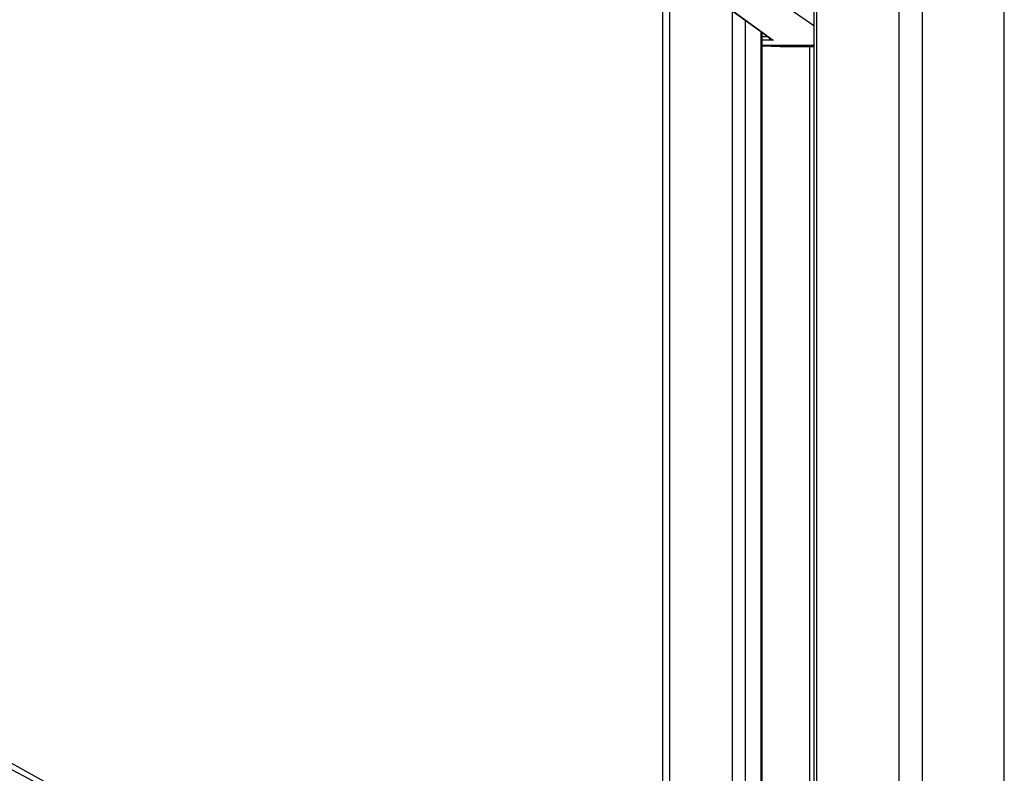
# Model space of a CAD drawing. Header units: millimetres. Extents: x 20 to 22981, y 40 to 19992.
# Tile 130 of 158: x 17227 to 17705, y 6776 to 7142. Entities that reach past the tile are written whole.
import ezdxf

# ---------------------------------------------------------------- set-up
doc = ezdxf.new("R2010")
doc.units = ezdxf.units.MM
doc.header["$LTSCALE"] = 2

msp = doc.modelspace()

# ---------------------------------------------------------------- linework, layer by layer
at = {"color": 8, "linetype": 'Continuous', "lineweight": 25}
for p, q in [((17654.15, 2191.49), (17654.15, 7939.49)), ((17665.22, 7939.49), (17665.22, 2191.49)), ((17705.17, 2191.49), (17705.17, 7939.49)), ((17614.05, 7760.96), (17614.05, 6590.02)), ((17542.65, 7234.49), (17542.65, 6590.02)), ((17612.66, 7139.06), (17582.6, 7159.97)), ((17573.13, 6590.02), (17573.13, 7146.36)), ((17579.31, 7141.84), (17579.31, 6590.02)), ((17587.09, 6590.02), (17587.09, 7136.14)), ((17587.52, 7133.9), (17590.14, 7133.9)), ((17592.88, 7132.12), (17587.52, 7132.12)), ((17587.52, 7129.62), (17612.66, 7129.62)), ((17612.66, 7129.41), (17587.52, 7129.41)), ((17587.52, 7129.29), (17596.39, 7128.96)), ((17610.77, 6685.26), (17610.77, 7128.96))]:
    msp.add_line(p, q, dxfattribs=at)
at = {"color": 7, "linetype": 'Continuous', "lineweight": 25}
for p, q in [((17612.66, 7760.96), (17612.66, 6590.02)), ((17280.75, 6748.91), (15487.9, 7744.75)), ((17539.3, 6590.02), (17539.3, 7244.18)), ((17554.32, 7160.14), (17591.59, 7132.84)), ((17554.87, 7159.97), (17592.88, 7132.12)), ((17587.52, 6590.02), (17587.52, 7135.82)), ((17587.52, 7129.29), (17596.37, 7128.96)), ((17596.39, 7128.96), (17612.66, 7128.96))]:
    msp.add_line(p, q, dxfattribs=at)
for major_axis, ratio, start_param, end_param in [((3.37, -0.79), 0.545657, 3.547273, 4.650858), ((3.22, -1.41), 0.538837, 4.318563, 4.749806)]:
    msp.add_ellipse((17593.52, 7133.9), major_axis=major_axis, ratio=ratio, start_param=start_param, end_param=end_param, dxfattribs=at)
for points, knots in [([(17497.73, 6612.47), (17291.05, 6725.29), (16896.73, 6940.55), (16364.2, 7231.57), (15969.38, 7447.73), (15693.29, 7599.42), (15541.39, 7683.21), (15458.66, 7729.14), (15444.61, 7736.95)], [0, 0, 0, 0, 0.3015454, 0.5753359, 0.7773277, 0.8783239, 0.9793204, 1, 1, 1, 1]), ([(16446.35, 7201.78), (16515.65, 7163.95), (16619.61, 7107.22), (16792.84, 7012.69), (16966.06, 6918.18), (17163.39, 6810.53), (17350.2, 6708.62), (17467.72, 6644.52), (17526.48, 6612.47)], [0, 0, 0, 0, 0.1924398, 0.2886597, 0.4810994, 0.6735393, 0.8367696, 1, 1, 1, 1])]:
    msp.add_open_spline(points, degree=3, knots=knots, dxfattribs=at)

doc.saveas('drawing.dxf')
